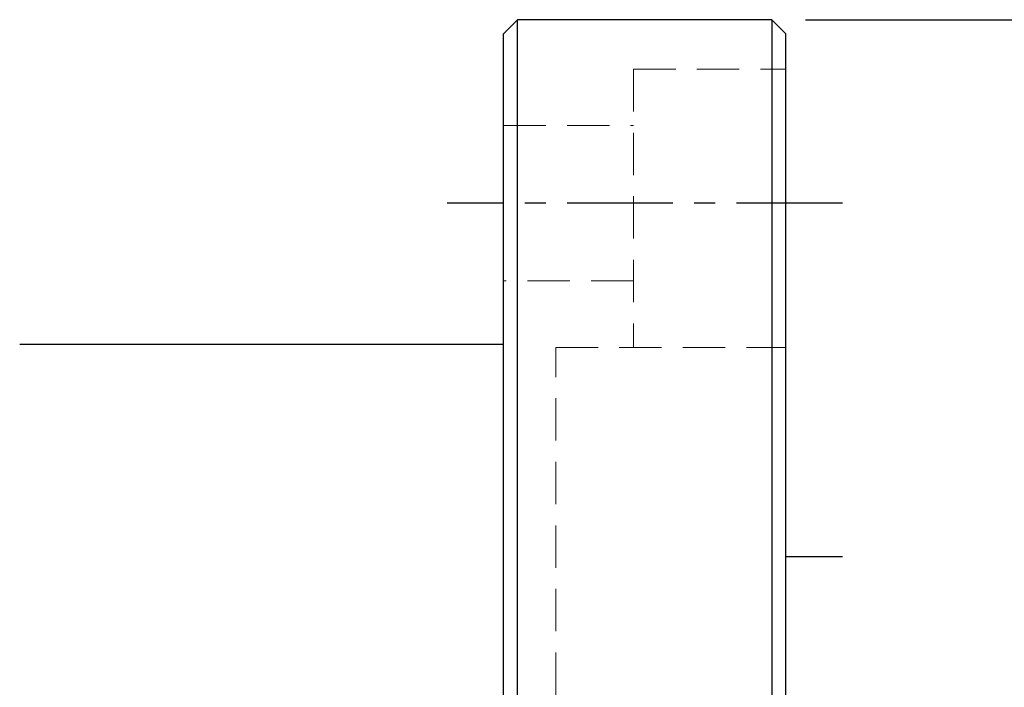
# Model space of a CAD drawing. Header units: millimetres. Extents: x -52 to 340, y -61 to 93.
# Tile 100 of 101: x 212 to 247, y 5 to 29. Entities that reach past the tile are written whole.
import ezdxf

# ---------------------------------------------------------------- set-up
doc = ezdxf.new("R2010")
doc.units = ezdxf.units.MM
doc.linetypes.add('CENTER', pattern=[2, 1.25, -0.25, 0.25, -0.25])
doc.linetypes.add('DASHED', pattern=[0.75, 0.5, -0.25])
for name, color, linetype in [('CL', 1, 'CENTER'), ('DIM', 4, 'Continuous'), ('HID', 2, 'DASHED'), ('OUT', 3, 'Continuous')]:
    doc.layers.add(name, color=color, linetype=linetype)
doc.styles.add('DIM-7', font='SIMPLEX.shx', dxfattribs={"width": 0.7, "bigfont": 'chineset.shx'})
doc.dimstyles.new('CNS', dxfattribs={"dimtxt": 3.5, "dimasz": 2.5, "dimexe": 1, "dimexo": 1.5, "dimgap": 0.09, "dimtad": 0, "dimdsep": 46, "dimtxsty": 'DIM-7', "dimcen": 0.09, "dimclrd": 1, "dimclre": 1, "dimclrt": 4, "dimadec": 0, "dimazin": 0, "dimtfac": 1, "dimtix": 1, "dimtmove": 2, "dimatfit": 3, "dimfxl": 1, "dimtvp": 0.971429, "dimtolj": 1, "dimarcsym": 0})

# ---------------------------------------------------------------- blocks, each defined once
blk = doc.blocks.new('*D13')
at = {"layer": 'DEFPOINTS', "color": 0}
for p in [(239, 29), (239, -29), (251.298, -29)]:
    blk.add_point(p, dxfattribs=at)
at = {"layer": 'DIM', "color": 7, "lineweight": -2}
for p, q in [((240.2, 29), (252.098, 29)), ((251.298, 27), (251.298, -27)), ((240.2, -29), (252.098, -29))]:
    blk.add_line(p, q, dxfattribs=at)
at = {"layer": 'DIM', "color": 7}
for points in [[(250.964, 27), (251.631, 27), (251.298, 29)], [(250.964, -27), (251.631, -27), (251.298, -29)]]:
    blk.add_solid(points, dxfattribs=at)
at = {"layer": 'DIM', "color": 7, "insert": (248.578, 0), "char_height": 2.8, "attachment_point": 5, "rotation": 90, "style": 'DIM-7'}
blk.add_mtext('\\A1;%%C58', dxfattribs=at)

msp = doc.modelspace()

# ---------------------------------------------------------------- linework, layer by layer
at = {"layer": 'CL', "color": 0, "ltscale": 3}
msp.add_line((241.5, 22.5), (227.5, 22.5), dxfattribs=at)
at = {"layer": 'DIM', "color": 7}
for p, q in [((230, -29), (230, 29)), ((239, 29), (239, -29))]:
    msp.add_line(p, q, dxfattribs=at)
at = {"layer": 'HID', "color": 7, "lineweight": 15, "ltscale": 3}
for p, q in [((234.1, 27.25), (234.1, 17.4)), ((234.1, 27.25), (239.5, 27.25)), ((229.5, 25.25), (234.1, 25.25)), ((234.1, 19.75), (229.5, 19.75)), ((231.35, 17.4), (239.5, 17.4)), ((231.35, -17.4), (231.35, 17.4))]:
    msp.add_line(p, q, dxfattribs=at)
at = {"layer": 'OUT', "color": 7}
for p, q in [((230, 29), (229.5, 28.5)), ((239, 29), (230, 29)), ((239, 29), (239.5, 28.5)), ((229.5, -28.5), (229.5, 28.5)), ((239.5, -28.5), (239.5, 28.5)), ((229.5, 17.5), (212.366, 17.5)), ((239.5, 10), (241.5, 10))]:
    msp.add_line(p, q, dxfattribs=at)

# ---------------------------------------------------------------- dimensions: what is measured, and where the dimension line sits
at = {"layer": 'DIM', "color": 7}
dim = msp.add_linear_dim(base=(251.298, -29), p1=(239, 29), p2=(239, -29), angle=90, text='%%C<>', dimstyle='CNS', override={"dimscale": 0.8, "dimclrd": 7, "dimclre": 7, "dimclrt": 7}, dxfattribs=at)
dim.commit()
dim.dimension.update_dxf_attribs({"geometry": '*D13', "text_midpoint": (248.578, 0)})

doc.saveas('drawing.dxf')
